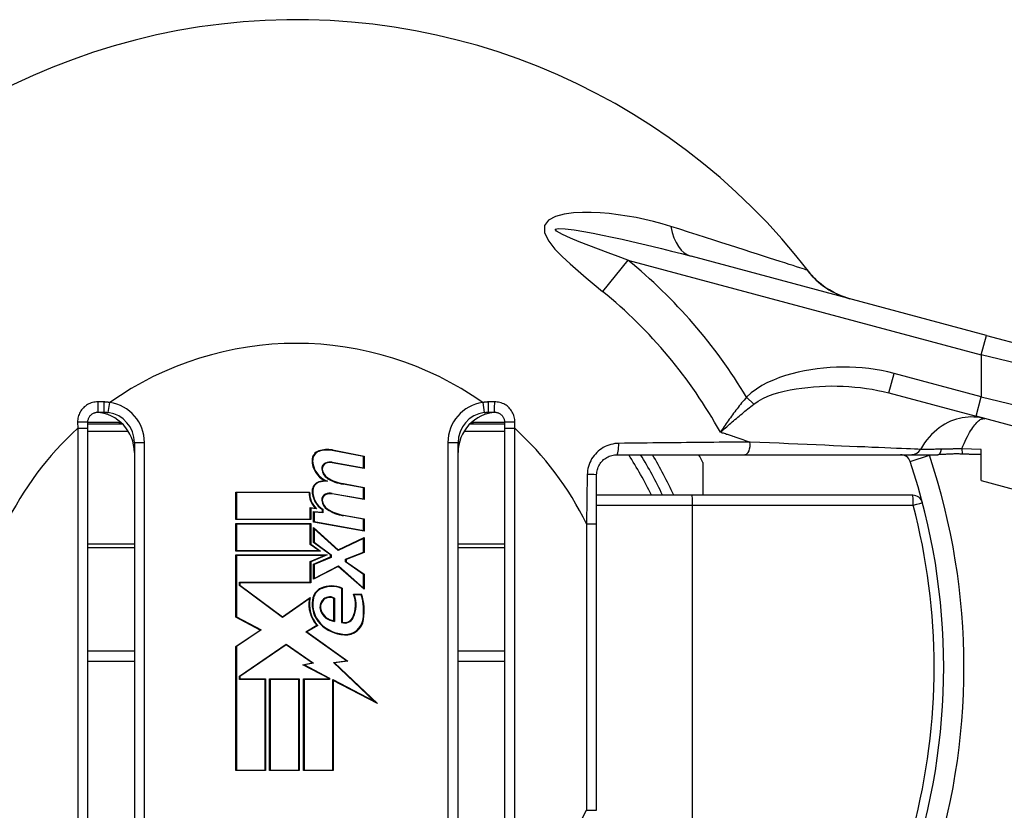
# Model space of a CAD drawing. Header units: inches. Extents: x 0 to 400, y -11 to 260.
# Tile 36 of 61: x 70.15 to 71.57, y 220.84 to 221.97. Entities that reach past the tile are written whole.
import ezdxf

# ---------------------------------------------------------------- set-up
doc = ezdxf.new("R2010")
doc.units = ezdxf.units.IN
doc.header["$LTSCALE"] = 24.005935
doc.header["$MEASUREMENT"] = 0
doc.layers.add('Visible Edges(ANSI)', color=7, linetype='Continuous', lineweight=25)
doc.layers.add('Visible Tangent Edges(ANSI)', color=7, linetype='Continuous', lineweight=25)

msp = doc.modelspace()

# ---------------------------------------------------------------- linework, layer by layer
at = {"layer": 'Visible Edges(ANSI)'}
for p, q in [((71.5441, 221.518), (71.1195, 221.6318)), ((71.5441, 221.518), (71.7291, 221.4684)), ((71.4037, 221.4352), (71.529, 221.4016)), ((70.2669, 221.4075), (70.2756, 221.4075)), ((70.8281, 221.4075), (70.8369, 221.4075)), ((70.2523, 221.3844), (70.2523, 221.393)), ((70.3026, 221.3901), (70.2523, 221.3901)), ((70.8514, 221.3901), (70.8011, 221.3901)), ((70.8514, 221.393), (70.8514, 221.3844)), ((71.7141, 221.352), (71.529, 221.4016)), ((70.2523, 220.7357), (70.2523, 221.3844)), ((70.8514, 221.3844), (70.8514, 220.7357)), ((70.3192, 221.3639), (70.3192, 220.7939)), ((70.7845, 220.7939), (70.7845, 221.3639)), ((70.6488, 221.3437), (70.6037, 221.3525)), ((70.6038, 221.3533), (70.6496, 221.3444)), ((71.5363, 221.3093), (71.5363, 221.354)), ((70.6496, 221.3268), (70.6035, 221.3349)), ((70.6037, 221.3357), (70.6488, 221.3277)), ((70.6488, 221.3277), (70.6488, 221.3437)), ((70.6496, 221.3444), (70.6496, 221.3268)), ((71.0128, 221.3464), (71.1967, 221.3464)), ((71.1364, 221.3351), (71.1364, 221.2883)), ((71.1967, 221.3464), (71.4368, 221.3464)), ((71.4368, 221.3464), (71.4743, 221.3464)), ((70.6196, 221.3048), (70.6496, 221.2995)), ((70.9837, 221.2469), (70.9837, 221.3174)), ((70.465, 221.2927), (70.5711, 221.2927)), ((70.465, 221.2531), (70.465, 221.2927)), ((70.5703, 221.2919), (70.4658, 221.2919)), ((70.4658, 221.2919), (70.4658, 221.2539)), ((70.6037, 221.2908), (70.6488, 221.2829)), ((70.6488, 221.2989), (70.6194, 221.304)), ((70.6488, 221.2829), (70.6488, 221.2989)), ((70.6496, 221.2995), (70.6496, 221.2819)), ((70.6496, 221.2819), (70.6035, 221.29)), ((71.1208, 221.2883), (70.9837, 221.2883)), ((71.4379, 221.2883), (71.1208, 221.2883)), ((70.5721, 221.2539), (70.5721, 221.2704)), ((70.5721, 221.2704), (70.579, 221.2698)), ((70.5729, 221.2695), (70.5729, 221.2531)), ((70.5811, 221.2688), (70.5729, 221.2695)), ((70.5767, 221.2647), (70.5895, 221.2636)), ((70.5767, 221.2495), (70.5767, 221.2647)), ((70.5903, 221.2627), (70.5775, 221.2638)), ((70.5775, 221.2638), (70.5775, 221.2502)), ((70.5895, 221.2636), (70.5895, 221.2675)), ((70.5903, 221.2679), (70.5903, 221.2627)), ((70.5729, 221.2531), (70.465, 221.2531)), ((70.4658, 221.2539), (70.5721, 221.2539)), ((70.6496, 221.2367), (70.5767, 221.2495)), ((70.5775, 221.2502), (70.6488, 221.2376)), ((70.6488, 221.2536), (70.6194, 221.2588)), ((70.6196, 221.2596), (70.6496, 221.2543)), ((70.6488, 221.2376), (70.6488, 221.2536)), ((70.6496, 221.2543), (70.6496, 221.2367)), ((70.465, 221.2475), (70.5729, 221.2475)), ((70.465, 221.2079), (70.465, 221.2475)), ((70.5721, 221.2467), (70.4658, 221.2467)), ((70.4658, 221.2467), (70.4658, 221.2087)), ((70.5721, 221.2175), (70.5721, 221.2467)), ((70.5729, 221.2475), (70.5729, 221.2179)), ((70.5767, 221.2419), (70.6121, 221.2095)), ((70.5767, 221.2201), (70.5767, 221.2419)), ((70.612, 221.2085), (70.5775, 221.2401)), ((70.5775, 221.2401), (70.5775, 221.2205)), ((70.9837, 220.8353), (70.9837, 221.2469)), ((70.6012, 221.2023), (70.5767, 221.2201)), ((70.5775, 221.2205), (70.602, 221.2027)), ((70.6488, 221.2262), (70.612, 221.2085)), ((70.6121, 221.2095), (70.6496, 221.2275)), ((70.6488, 221.2064), (70.6488, 221.2262)), ((70.6496, 221.2275), (70.6496, 221.2059)), ((70.5867, 221.2079), (70.465, 221.2079)), ((70.4658, 221.2087), (70.5843, 221.2087)), ((70.5843, 221.2087), (70.5721, 221.2175)), ((70.5729, 221.2179), (70.5867, 221.2079)), ((70.6228, 221.1964), (70.6488, 221.2064)), ((70.6496, 221.2059), (70.6236, 221.1958)), ((70.465, 221.2023), (70.5965, 221.2023)), ((70.465, 221.113), (70.465, 221.2023)), ((70.5926, 221.2015), (70.4658, 221.2015)), ((70.4658, 221.2015), (70.4658, 221.1135)), ((70.5721, 221.1928), (70.5926, 221.2015)), ((70.5721, 221.163), (70.5721, 221.1928)), ((70.5965, 221.2023), (70.5729, 221.1922)), ((70.5729, 221.1922), (70.5729, 221.1622)), ((70.5767, 221.189), (70.6012, 221.1995)), ((70.602, 221.1989), (70.5775, 221.1885)), ((70.6012, 221.1995), (70.6012, 221.2023)), ((70.602, 221.2027), (70.602, 221.1989)), ((70.6228, 221.1922), (70.6228, 221.1964)), ((70.6488, 221.1742), (70.6228, 221.1922)), ((70.6236, 221.1958), (70.6236, 221.1926)), ((70.6236, 221.1926), (70.6496, 221.1746)), ((70.5767, 221.1674), (70.5767, 221.189)), ((70.6123, 221.1858), (70.5767, 221.1674)), ((70.5775, 221.1885), (70.5775, 221.1687)), ((70.5775, 221.1687), (70.6125, 221.1868)), ((70.6496, 221.153), (70.6123, 221.1858)), ((70.6125, 221.1868), (70.6488, 221.1548)), ((70.4702, 221.1586), (70.4702, 221.163)), ((70.4702, 221.163), (70.5721, 221.163)), ((70.6488, 221.1548), (70.6488, 221.1742)), ((70.6496, 221.1746), (70.6496, 221.153)), ((70.5321, 221.1124), (70.4702, 221.1586)), ((70.471, 221.1622), (70.471, 221.159)), ((70.5729, 221.1622), (70.471, 221.1622)), ((70.471, 221.159), (70.5321, 221.1134)), ((70.6172, 221.1052), (70.6172, 221.1541)), ((70.618, 221.1546), (70.618, 221.1058)), ((70.5321, 221.1134), (70.5719, 221.141)), ((70.5707, 221.1392), (70.5321, 221.1124)), ((70.6059, 221.1078), (70.6059, 221.1398)), ((70.6067, 221.1403), (70.6067, 221.1069)), ((70.634, 221.1458), (70.646, 221.1458)), ((70.6454, 221.145), (70.6351, 221.145)), ((70.4999, 221.0944), (70.465, 221.113)), ((70.4658, 221.1135), (70.5014, 221.0945)), ((70.465, 221.0709), (70.4999, 221.0944)), ((70.5014, 221.0945), (70.4658, 221.0705)), ((70.5658, 221.0918), (70.5815, 221.1012)), ((70.5827, 221.101), (70.5673, 221.0918)), ((70.624, 221.0503), (70.5658, 221.0918)), ((70.5673, 221.0918), (70.6261, 221.0498)), ((70.2523, 221.0643), (70.3192, 221.0643)), ((70.465, 220.8924), (70.465, 221.0709)), ((70.4658, 221.0705), (70.4658, 220.8932)), ((70.4702, 221.0281), (70.5375, 221.0743)), ((70.5375, 221.0733), (70.471, 221.0277)), ((70.5375, 221.0743), (70.5769, 221.0467)), ((70.5749, 221.0471), (70.5375, 221.0733)), ((70.7845, 221.0643), (70.8514, 221.0643)), ((70.6054, 221.0477), (70.624, 221.0503)), ((70.6261, 221.0498), (70.6071, 221.0472)), ((70.5615, 221.0445), (70.5749, 221.0471)), ((70.5991, 221.0249), (70.5615, 221.0445)), ((70.5769, 221.0467), (70.5639, 221.0442)), ((70.5639, 221.0442), (70.5999, 221.0254)), ((70.6641, 220.992), (70.6054, 221.0477)), ((70.6071, 221.0472), (70.6688, 220.9887)), ((70.4702, 221.0233), (70.4702, 221.0281)), ((70.5071, 221.0233), (70.4702, 221.0233)), ((70.471, 221.0277), (70.471, 221.0241)), ((70.471, 221.0241), (70.5079, 221.0241)), ((70.5071, 220.8932), (70.5071, 221.0233)), ((70.5079, 221.0241), (70.5079, 220.8924)), ((70.5135, 221.0241), (70.5563, 221.0241)), ((70.5135, 220.8924), (70.5135, 221.0241)), ((70.5555, 221.0233), (70.5143, 221.0233)), ((70.5143, 221.0233), (70.5143, 220.8932)), ((70.5555, 220.8932), (70.5555, 221.0233)), ((70.5563, 221.0241), (70.5563, 220.8924)), ((70.5623, 221.0241), (70.5991, 221.0241)), ((70.5623, 220.8924), (70.5623, 221.0241)), ((70.5999, 221.0233), (70.5631, 221.0233)), ((70.5631, 221.0233), (70.5631, 220.8932)), ((70.5991, 221.0241), (70.5991, 221.0249)), ((70.5999, 221.0254), (70.5999, 221.0233)), ((70.6043, 220.8932), (70.6043, 221.0231)), ((70.6043, 221.0231), (70.6641, 220.992)), ((70.6051, 221.0218), (70.6051, 220.8924)), ((70.6688, 220.9887), (70.6051, 221.0218)), ((70.5079, 220.8924), (70.465, 220.8924)), ((70.4658, 220.8932), (70.5071, 220.8932)), ((70.5563, 220.8924), (70.5135, 220.8924)), ((70.5143, 220.8932), (70.5555, 220.8932)), ((70.6051, 220.8924), (70.5623, 220.8924)), ((70.5631, 220.8932), (70.6043, 220.8932))]:
    msp.add_line(p, q, dxfattribs=at)
at = {"layer": 'Visible Edges(ANSI)', "flags": 128}
for points in [[(71.3478, 221.5706), (71.3353, 221.5747), (71.3256, 221.5791), (71.3182, 221.5832), (71.3123, 221.587), (71.3041, 221.5933), (71.2987, 221.5982), (71.2951, 221.6018), (71.2927, 221.6046), (71.2899, 221.608)], [(70.2523, 221.393), (70.2524, 221.3939), (70.2524, 221.3949), (70.2526, 221.3958), (70.2528, 221.3967), (70.2531, 221.3976), (70.2534, 221.3985), (70.2538, 221.3994), (70.2543, 221.4002), (70.2548, 221.401), (70.2553, 221.4018), (70.2559, 221.4026), (70.2566, 221.4033), (70.2573, 221.4039), (70.258, 221.4045), (70.2588, 221.4051), (70.2596, 221.4056), (70.2604, 221.406), (70.2613, 221.4064), (70.2622, 221.4067), (70.2631, 221.407), (70.264, 221.4072), (70.265, 221.4074), (70.2659, 221.4075), (70.2669, 221.4075)], [(70.2756, 221.4075), (70.2758, 221.4075), (70.2761, 221.4075), (70.2764, 221.4075), (70.2766, 221.4075), (70.2769, 221.4075), (70.2771, 221.4075), (70.2774, 221.4075), (70.2777, 221.4075), (70.2779, 221.4075), (70.2782, 221.4074), (70.2784, 221.4074), (70.2787, 221.4074), (70.279, 221.4074), (70.2792, 221.4074), (70.2795, 221.4073), (70.2797, 221.4073), (70.28, 221.4073), (70.2803, 221.4073), (70.2805, 221.4072), (70.2808, 221.4072), (70.281, 221.4072), (70.2813, 221.4071), (70.2815, 221.4071), (70.2818, 221.4071)], [(70.8219, 221.4071), (70.8222, 221.4071), (70.8224, 221.4071), (70.8227, 221.4072), (70.823, 221.4072), (70.8232, 221.4072), (70.8235, 221.4073), (70.8237, 221.4073), (70.824, 221.4073), (70.8243, 221.4073), (70.8245, 221.4074), (70.8248, 221.4074), (70.825, 221.4074), (70.8253, 221.4074), (70.8255, 221.4074), (70.8258, 221.4075), (70.8261, 221.4075), (70.8263, 221.4075), (70.8266, 221.4075), (70.8268, 221.4075), (70.8271, 221.4075), (70.8274, 221.4075), (70.8276, 221.4075), (70.8279, 221.4075), (70.8281, 221.4075)], [(70.8369, 221.4075), (70.8378, 221.4075), (70.8388, 221.4074), (70.8397, 221.4072), (70.8406, 221.407), (70.8415, 221.4067), (70.8424, 221.4064), (70.8433, 221.406), (70.8441, 221.4056), (70.845, 221.4051), (70.8457, 221.4045), (70.8465, 221.4039), (70.8472, 221.4033), (70.8478, 221.4026), (70.8484, 221.4018), (70.849, 221.401), (70.8495, 221.4002), (70.8499, 221.3994), (70.8503, 221.3985), (70.8506, 221.3976), (70.8509, 221.3967), (70.8511, 221.3958), (70.8513, 221.3949), (70.8514, 221.3939), (70.8514, 221.393)], [(71.5094, 221.3473), (71.5079, 221.3474), (71.5063, 221.3474), (71.5048, 221.3475), (71.5033, 221.3475), (71.5017, 221.3475), (71.5001, 221.3475), (71.4986, 221.3475), (71.4971, 221.3475), (71.4955, 221.3474), (71.4939, 221.3474), (71.4924, 221.3473), (71.4909, 221.3472), (71.4895, 221.3471), (71.488, 221.347), (71.4866, 221.347), (71.4852, 221.3469), (71.4838, 221.3468), (71.4824, 221.3467), (71.481, 221.3466), (71.4797, 221.3466), (71.4783, 221.3465), (71.477, 221.3465), (71.4756, 221.3465), (71.4743, 221.3464)], [(71.5363, 221.3465), (71.5352, 221.3465), (71.5341, 221.3466), (71.533, 221.3466), (71.5319, 221.3466), (71.5308, 221.3466), (71.5297, 221.3466), (71.5286, 221.3467), (71.5275, 221.3467), (71.5264, 221.3467), (71.5252, 221.3468), (71.5241, 221.3468), (71.523, 221.3468), (71.5219, 221.3469), (71.5208, 221.3469), (71.5196, 221.3469), (71.5185, 221.347), (71.5174, 221.347), (71.5162, 221.3471), (71.5151, 221.3471), (71.514, 221.3471), (71.5128, 221.3472), (71.5117, 221.3472), (71.5106, 221.3473), (71.5094, 221.3473)], [(70.9837, 221.3174), (70.9838, 221.3193), (70.984, 221.3212), (70.9843, 221.3231), (70.9847, 221.325), (70.9853, 221.3268), (70.986, 221.3286), (70.9868, 221.3303), (70.9877, 221.332), (70.9887, 221.3336), (70.9898, 221.3352), (70.991, 221.3366), (70.9924, 221.338), (70.9937, 221.3393), (70.9952, 221.3405), (70.9968, 221.3416), (70.9984, 221.3426), (71, 221.3435), (71.0018, 221.3443), (71.0035, 221.3449), (71.0053, 221.3455), (71.0072, 221.3459), (71.0091, 221.3462), (71.0109, 221.3464), (71.0128, 221.3464)]]:
    msp.add_lwpolyline(points, dxfattribs=at)
at = {"layer": 'Visible Edges(ANSI)'}
for centre, radius, start, end in [((70.5519, 221.0411), 0.9306, 37.5315, 159.6397), ((70.261, 221.3494), 0.0582, 0, 86.1753), ((70.2756, 221.3639), 0.0436, 0, 81.818), ((70.8427, 221.3494), 0.0582, 93.8247, 180), ((70.8281, 221.3639), 0.0436, 98.182, 180), ((70.5888, 221.3387), 0.014, 108.4749, 179.6788), ((70.5888, 221.3387), 0.0132, 108.4749, 179.6788), ((70.5965, 221.3155), 0.0384, 79, 108.4749), ((70.5965, 221.3155), 0.0376, 79, 108.4749), ((70.6075, 221.3386), 0.0328, 179.6788, 243.9514), ((70.6075, 221.3386), 0.032, 179.6788, 250.8135), ((70.5973, 221.3264), 0.00881, 113.548, 186.1032), ((70.5973, 221.3264), 0.00801, 113.548, 186.1032), ((70.6007, 221.3187), 0.0172, 80.0082, 113.548), ((70.6007, 221.3187), 0.0164, 79.9917, 113.548), ((70.5519, 221.0411), 0.5816, 25.1507, 31.6682), ((70.5519, 221.0411), 0.6543, 26.7049, 27.8181), ((71.4206, 221.3319), 0.0145, 18.5094, 90), ((70.5519, 221.0411), 0.9306, 341.4906, 18.5094), ((70.6061, 221.3274), 0.0176, 186.1032, 237.6315), ((70.6061, 221.3274), 0.0168, 186.1032, 237.6098), ((70.5883, 221.2946), 0.0135, 106.9927, 179.4777), ((70.5883, 221.2946), 0.0127, 106.9927, 179.4777), ((70.5956, 221.2708), 0.0384, 93.6164, 106.9927), ((70.5956, 221.2708), 0.0376, 87.777, 106.9927), ((70.6294, 221.3661), 0.0629, 238.5527, 260.8206), ((70.6294, 221.3661), 0.0621, 238.5587, 260.8259), ((70.6031, 221.2921), 0.0328, 180.2225, 222.7325), ((70.6031, 221.2921), 0.032, 178.7947, 226.5861), ((70.6068, 221.2944), 0.032, 179.4777, 237.4115), ((70.6068, 221.2944), 0.0312, 179.4777, 238.2123), ((70.6007, 221.2739), 0.0172, 80, 113.557), ((70.6007, 221.2739), 0.0164, 80, 113.557), ((70.5973, 221.2816), 0.00881, 113.557, 186.0294), ((70.6061, 221.2825), 0.0176, 186.0294, 237.6009), ((70.5973, 221.2816), 0.00801, 113.557, 186.0294), ((70.6061, 221.2825), 0.0168, 186.0294, 237.6009), ((71.4379, 221.2737), 0.0145, 14.7125, 90), ((70.6303, 221.3207), 0.0629, 237.6009, 260), ((70.6303, 221.3207), 0.0621, 237.6009, 260), ((70.5957, 221.1361), 0.0203, 113.8447, 175.0803), ((70.5957, 221.1361), 0.0195, 113.8447, 175.1758), ((70.6027, 221.1202), 0.0376, 66.1557, 113.8447), ((70.6027, 221.1202), 0.0368, 66.9646, 113.8447), ((70.6148, 221.1312), 0.0448, 169.659, 221.9136), ((70.6148, 221.1312), 0.044, 167.0782, 223.179), ((70.6148, 221.1312), 0.0399, 170.4089, 224.1684), ((70.6148, 221.1312), 0.0391, 170.3607, 224.1684), ((70.6013, 221.1274), 0.0154, 141.1551, 199.3363), ((70.6013, 221.1274), 0.0146, 141.1551, 199.3363), ((70.5999, 221.1286), 0.0135, 59.4509, 141.1551), ((70.5999, 221.1286), 0.0127, 61.4919, 141.1551), ((70.5961, 221.1301), 0.041, 334.6783, 22.5611), ((70.5961, 221.1301), 0.0418, 334.6783, 20.9242), ((70.5686, 221.1217), 0.0802, 351.5605, 16.9142), ((70.5686, 221.1217), 0.081, 351.5605, 17.3344), ((70.6087, 221.13), 0.0232, 199.3363, 265.2772), ((70.6087, 221.13), 0.0224, 199.3363, 263.041), ((70.6216, 221.1181), 0.0136, 250.9897, 334.6783), ((70.6216, 221.1181), 0.0128, 253.5253, 334.6783), ((70.6227, 221.1136), 0.0255, 266.5648, 351.5605), ((70.6227, 221.1136), 0.0263, 266.5648, 351.5605), ((70.6243, 221.1404), 0.0531, 224.1684, 266.5648), ((70.6243, 221.1404), 0.0523, 224.1684, 266.5648)]:
    msp.add_arc(centre, radius, start, end, dxfattribs=at)
at = {"layer": 'Visible Tangent Edges(ANSI)'}
for p, q in [((71.0287, 221.626), (70.9921, 221.5811)), ((71.0287, 221.626), (71.5365, 221.4899)), ((71.5365, 221.4899), (71.5441, 221.518)), ((71.7422, 221.4403), (71.5365, 221.4899)), ((71.5365, 221.4899), (71.5365, 221.4297)), ((71.4037, 221.4352), (71.4112, 221.4633)), ((71.5365, 221.4297), (71.4112, 221.4633)), ((70.2755, 221.4222), (70.2667, 221.4223)), ((70.2818, 221.4071), (70.2839, 221.4215)), ((70.8199, 221.4215), (70.8219, 221.4071)), ((70.8371, 221.4223), (70.8282, 221.4222)), ((71.2094, 221.419), (71.1991, 221.4291)), ((71.529, 221.4016), (71.5365, 221.4297)), ((71.5365, 221.4297), (71.7422, 221.3801)), ((70.2376, 221.3931), (70.2378, 221.3844)), ((70.2523, 221.3931), (70.2974, 221.3931)), ((70.2974, 221.3928), (70.2974, 221.3901)), ((70.8063, 221.3931), (70.8514, 221.3931)), ((70.8063, 221.3901), (70.8063, 221.3928)), ((70.866, 221.3844), (70.8661, 221.3931)), ((70.2378, 221.3844), (70.2378, 220.7357)), ((70.2378, 221.3844), (70.2523, 221.3844)), ((70.2523, 221.3801), (70.3104, 221.3801)), ((70.7933, 221.3801), (70.8514, 221.3801)), ((70.8514, 221.3844), (70.866, 221.3844)), ((70.866, 220.7357), (70.866, 221.3844)), ((70.3192, 221.3639), (70.3337, 221.3639)), ((70.3337, 220.7939), (70.3337, 221.3639)), ((70.77, 221.3639), (70.77, 220.7939)), ((70.77, 221.3639), (70.7845, 221.3639)), ((71.1957, 221.3674), (71.2041, 221.3646)), ((71.5363, 221.354), (71.5084, 221.355)), ((71.4344, 221.3365), (71.4619, 221.3457)), ((70.9701, 221.318), (70.9692, 221.2469)), ((71.5363, 221.3093), (72.2095, 221.1289)), ((70.9837, 221.2737), (71.1215, 221.2737)), ((71.1215, 221.2737), (71.4387, 221.2737)), ((71.1215, 220.8084), (71.1215, 221.2737)), ((70.9692, 221.2469), (70.9837, 221.2469)), ((70.9692, 221.2469), (70.9692, 220.8353)), ((70.3192, 221.2178), (70.2523, 221.2178)), ((70.2523, 221.2132), (70.3192, 221.2132)), ((70.8514, 221.2178), (70.7845, 221.2178)), ((70.7845, 221.2132), (70.8514, 221.2132)), ((70.2523, 221.0498), (70.3192, 221.0498)), ((70.7845, 221.0498), (70.8514, 221.0498)), ((70.9692, 220.8353), (70.9837, 220.8353))]:
    msp.add_line(p, q, dxfattribs=at)
at = {"layer": 'Visible Tangent Edges(ANSI)', "flags": 128}
for points in [[(71.0903, 221.6744), (71.078, 221.6781), (71.0656, 221.6815), (71.053, 221.6845), (71.0403, 221.6872), (71.0275, 221.6895), (71.0146, 221.6914), (71.0018, 221.693), (70.9889, 221.6941), (70.976, 221.6947), (70.9632, 221.6947), (70.9504, 221.6941), (70.9371, 221.6923), (70.9245, 221.6888), (70.9144, 221.6834), (70.9086, 221.6757), (70.9088, 221.6653), (70.915, 221.6533), (70.9237, 221.642), (70.9341, 221.6312), (70.9454, 221.6208), (70.957, 221.6107), (70.9686, 221.6007), (70.9803, 221.5909), (70.9921, 221.5811)], [(71.2862, 221.6117), (71.2845, 221.6122), (71.2822, 221.613), (71.2792, 221.6139), (71.2755, 221.6151), (71.2711, 221.6165), (71.2661, 221.6182), (71.2605, 221.62), (71.2543, 221.622), (71.2474, 221.6242), (71.24, 221.6266), (71.2321, 221.6291), (71.2237, 221.6318), (71.2148, 221.6347), (71.2054, 221.6377), (71.1955, 221.6409), (71.1852, 221.6442), (71.1745, 221.6476), (71.1634, 221.6512), (71.152, 221.6548), (71.1402, 221.6586), (71.1281, 221.6624), (71.1158, 221.6664), (71.1032, 221.6704), (71.0903, 221.6744)], [(71.0287, 221.626), (71.0145, 221.6312), (71.0004, 221.6365), (70.9864, 221.6417), (70.9725, 221.6471), (70.9587, 221.6524), (70.9459, 221.6577), (70.9347, 221.6628), (70.9262, 221.6676), (70.9241, 221.6707), (70.9289, 221.6717), (70.9386, 221.6712), (70.9513, 221.6696), (70.9651, 221.6673), (70.9787, 221.6648), (70.9923, 221.6621), (71.0062, 221.6592), (71.0203, 221.6561), (71.0344, 221.6529), (71.0486, 221.6496), (71.0628, 221.6462), (71.0771, 221.6427), (71.0913, 221.6392), (71.1054, 221.6355), (71.1195, 221.6318)], [(71.2899, 221.608), (71.2897, 221.6083), (71.2895, 221.6085), (71.2893, 221.6088), (71.2891, 221.609), (71.2889, 221.6093), (71.2887, 221.6095), (71.2885, 221.6097), (71.2883, 221.6099), (71.2882, 221.6101), (71.288, 221.6102), (71.2878, 221.6104), (71.2877, 221.6106), (71.2875, 221.6107), (71.2874, 221.6109), (71.2872, 221.611), (71.2871, 221.6111), (71.287, 221.6112), (71.2868, 221.6113), (71.2867, 221.6114), (71.2866, 221.6115), (71.2865, 221.6116), (71.2864, 221.6116), (71.2863, 221.6117), (71.2862, 221.6117)], [(71.4112, 221.4633), (71.4022, 221.4655), (71.3931, 221.4674), (71.384, 221.469), (71.3748, 221.4703), (71.3655, 221.4712), (71.3562, 221.4719), (71.3469, 221.4723), (71.3376, 221.4724), (71.3283, 221.4722), (71.3191, 221.4717), (71.3098, 221.4709), (71.3006, 221.4699), (71.2914, 221.4685), (71.2823, 221.4669), (71.2733, 221.4649), (71.2643, 221.4626), (71.2553, 221.4601), (71.2464, 221.4572), (71.2377, 221.4538), (71.2292, 221.45), (71.221, 221.4457), (71.2132, 221.4408), (71.2059, 221.4353), (71.1991, 221.4291)], [(71.2094, 221.419), (71.2156, 221.4233), (71.2224, 221.4271), (71.2297, 221.4304), (71.2373, 221.4333), (71.2453, 221.4357), (71.2534, 221.4377), (71.2618, 221.4395), (71.2702, 221.441), (71.2786, 221.4422), (71.287, 221.4432), (71.2954, 221.4441), (71.3039, 221.4446), (71.3124, 221.445), (71.3209, 221.4452), (71.3294, 221.4451), (71.3378, 221.4449), (71.3463, 221.4444), (71.3547, 221.4437), (71.363, 221.4429), (71.3713, 221.4418), (71.3796, 221.4405), (71.3877, 221.4389), (71.3957, 221.4372), (71.4037, 221.4352)], [(70.2667, 221.4223), (70.2647, 221.4223), (70.2628, 221.4221), (70.2609, 221.4218), (70.259, 221.4214), (70.2572, 221.4209), (70.2554, 221.4202), (70.2537, 221.4195), (70.252, 221.4186), (70.2504, 221.4176), (70.2488, 221.4164), (70.2473, 221.4152), (70.246, 221.4139), (70.2447, 221.4125), (70.2434, 221.4111), (70.2423, 221.4095), (70.2413, 221.4078), (70.2405, 221.4061), (70.2397, 221.4044), (70.2391, 221.4026), (70.2385, 221.4008), (70.2381, 221.3989), (70.2378, 221.397), (70.2377, 221.3951), (70.2376, 221.3931)], [(70.2839, 221.4215), (70.2835, 221.4215), (70.2832, 221.4216), (70.2828, 221.4216), (70.2825, 221.4217), (70.2821, 221.4217), (70.2818, 221.4218), (70.2814, 221.4218), (70.2811, 221.4218), (70.2807, 221.4219), (70.2804, 221.4219), (70.28, 221.4219), (70.2797, 221.422), (70.2793, 221.422), (70.279, 221.422), (70.2786, 221.4221), (70.2783, 221.4221), (70.2779, 221.4221), (70.2776, 221.4221), (70.2772, 221.4221), (70.2769, 221.4222), (70.2765, 221.4222), (70.2762, 221.4222), (70.2758, 221.4222), (70.2755, 221.4222)], [(70.8282, 221.4222), (70.8279, 221.4222), (70.8275, 221.4222), (70.8272, 221.4222), (70.8268, 221.4222), (70.8265, 221.4221), (70.8261, 221.4221), (70.8258, 221.4221), (70.8254, 221.4221), (70.8251, 221.4221), (70.8247, 221.422), (70.8244, 221.422), (70.824, 221.422), (70.8237, 221.4219), (70.8233, 221.4219), (70.823, 221.4219), (70.8226, 221.4218), (70.8223, 221.4218), (70.8219, 221.4218), (70.8216, 221.4217), (70.8213, 221.4217), (70.8209, 221.4216), (70.8206, 221.4216), (70.8202, 221.4215), (70.8199, 221.4215)], [(70.8661, 221.3931), (70.8661, 221.3951), (70.8659, 221.397), (70.8656, 221.3989), (70.8652, 221.4008), (70.8647, 221.4026), (70.864, 221.4044), (70.8633, 221.4061), (70.8624, 221.4078), (70.8614, 221.4095), (70.8603, 221.4111), (70.8591, 221.4125), (70.8578, 221.4139), (70.8564, 221.4152), (70.8549, 221.4165), (70.8534, 221.4176), (70.8517, 221.4186), (70.8501, 221.4195), (70.8483, 221.4202), (70.8465, 221.4209), (70.8447, 221.4214), (70.8428, 221.4218), (70.8409, 221.4221), (70.839, 221.4223), (70.8371, 221.4223)], [(71.1991, 221.4291), (71.1974, 221.427), (71.1956, 221.425), (71.1939, 221.4229), (71.1921, 221.4208), (71.1904, 221.4187), (71.1887, 221.4166), (71.1871, 221.4145), (71.1854, 221.4124), (71.1838, 221.4103), (71.1822, 221.4081), (71.1806, 221.406), (71.179, 221.4039), (71.1774, 221.4017), (71.1759, 221.3996), (71.1743, 221.3975), (71.1728, 221.3953), (71.1713, 221.3932), (71.1699, 221.3911), (71.1684, 221.389), (71.167, 221.3869), (71.1656, 221.3848), (71.1642, 221.3827), (71.1628, 221.3806), (71.1615, 221.3786)], [(71.1615, 221.3786), (71.1633, 221.3802), (71.1651, 221.3818), (71.167, 221.3834), (71.1688, 221.3851), (71.1707, 221.3867), (71.1727, 221.3884), (71.1746, 221.3901), (71.1765, 221.3918), (71.1785, 221.3935), (71.1805, 221.3952), (71.1825, 221.3969), (71.1845, 221.3986), (71.1865, 221.4003), (71.1885, 221.402), (71.1905, 221.4037), (71.1926, 221.4054), (71.1947, 221.4071), (71.1967, 221.4088), (71.1988, 221.4105), (71.2009, 221.4122), (71.203, 221.4139), (71.2051, 221.4156), (71.2073, 221.4173), (71.2094, 221.419)], [(71.5417, 221.3982), (71.5378, 221.3991), (71.5338, 221.3999), (71.5298, 221.4004), (71.5257, 221.4006), (71.5216, 221.4007), (71.5175, 221.4005), (71.5133, 221.4001), (71.5091, 221.3994), (71.505, 221.3985), (71.5008, 221.3974), (71.4966, 221.396), (71.4924, 221.3944), (71.4883, 221.3925), (71.4842, 221.3903), (71.4802, 221.3879), (71.4762, 221.3852), (71.4724, 221.3823), (71.4686, 221.379), (71.465, 221.3755), (71.4615, 221.3718), (71.4581, 221.3677), (71.4549, 221.3634), (71.452, 221.3589), (71.4493, 221.3541)], [(71.5084, 221.355), (71.5101, 221.3589), (71.5117, 221.3626), (71.5133, 221.3661), (71.5149, 221.3694), (71.5165, 221.3725), (71.5181, 221.3754), (71.5196, 221.3782), (71.5212, 221.3808), (71.5227, 221.3832), (71.5242, 221.3854), (71.5257, 221.3874), (71.5271, 221.3893), (71.5286, 221.391), (71.5299, 221.3925), (71.5313, 221.3938), (71.5326, 221.395), (71.5339, 221.396), (71.5351, 221.3968), (71.5363, 221.3974), (71.5375, 221.3979), (71.5386, 221.3982), (71.5397, 221.3984), (71.5407, 221.3984), (71.5417, 221.3982)], [(71.1957, 221.3674), (71.1943, 221.3678), (71.1929, 221.3683), (71.1915, 221.3687), (71.1901, 221.3692), (71.1887, 221.3697), (71.1872, 221.3701), (71.1858, 221.3706), (71.1844, 221.3711), (71.183, 221.3715), (71.1816, 221.372), (71.1801, 221.3724), (71.1787, 221.3729), (71.1773, 221.3734), (71.1759, 221.3739), (71.1744, 221.3743), (71.173, 221.3748), (71.1716, 221.3753), (71.1701, 221.3757), (71.1687, 221.3762), (71.1672, 221.3767), (71.1658, 221.3772), (71.1643, 221.3776), (71.1629, 221.3781), (71.1615, 221.3786)], [(71.0154, 221.3627), (71.0125, 221.3626), (71.0096, 221.3623), (71.0067, 221.3618), (71.0039, 221.3611), (71.0011, 221.3602), (70.9983, 221.3592), (70.9957, 221.358), (70.9931, 221.3566), (70.9906, 221.3551), (70.9882, 221.3534), (70.9859, 221.3515), (70.9838, 221.3495), (70.9818, 221.3474), (70.9799, 221.3452), (70.9781, 221.3428), (70.9765, 221.3403), (70.9751, 221.3377), (70.9738, 221.3351), (70.9728, 221.3323), (70.9719, 221.3295), (70.9711, 221.3267), (70.9706, 221.3238), (70.9703, 221.3209), (70.9701, 221.318)], [(71.2041, 221.3646), (71.1969, 221.3646), (71.1896, 221.3645), (71.1822, 221.3645), (71.1748, 221.3644), (71.1673, 221.3643), (71.1597, 221.3643), (71.1521, 221.3642), (71.1444, 221.3641), (71.1366, 221.364), (71.1288, 221.364), (71.1209, 221.3639), (71.113, 221.3638), (71.105, 221.3637), (71.097, 221.3637), (71.0889, 221.3636), (71.0809, 221.3635), (71.0727, 221.3634), (71.0646, 221.3633), (71.0564, 221.3632), (71.0482, 221.3631), (71.04, 221.363), (71.0318, 221.3629), (71.0236, 221.3628), (71.0154, 221.3627)], [(71.4493, 221.3541), (71.4452, 221.3542), (71.4405, 221.3544), (71.435, 221.3547), (71.4288, 221.3549), (71.422, 221.3552), (71.4146, 221.3555), (71.4066, 221.3559), (71.3979, 221.3562), (71.3888, 221.3566), (71.3791, 221.357), (71.3689, 221.3575), (71.3583, 221.3579), (71.3473, 221.3584), (71.3358, 221.3589), (71.3239, 221.3594), (71.3117, 221.36), (71.2991, 221.3605), (71.2862, 221.3611), (71.273, 221.3616), (71.2596, 221.3622), (71.246, 221.3628), (71.2322, 221.3634), (71.2182, 221.364), (71.2041, 221.3646)], [(71.4794, 221.3543), (71.4775, 221.3543), (71.4757, 221.3543), (71.4739, 221.3542), (71.4722, 221.3542), (71.4705, 221.3542), (71.4688, 221.3541), (71.4672, 221.3541), (71.4656, 221.3541), (71.4641, 221.3541), (71.4627, 221.3541), (71.4613, 221.3541), (71.4599, 221.354), (71.4587, 221.354), (71.4575, 221.354), (71.4563, 221.354), (71.4553, 221.354), (71.4542, 221.354), (71.4533, 221.354), (71.4525, 221.354), (71.4517, 221.354), (71.4509, 221.354), (71.4503, 221.354), (71.4498, 221.3541), (71.4493, 221.3541)], [(71.5084, 221.355), (71.5072, 221.355), (71.506, 221.355), (71.5047, 221.3549), (71.5035, 221.3549), (71.5023, 221.3548), (71.501, 221.3548), (71.4998, 221.3548), (71.4986, 221.3547), (71.4973, 221.3547), (71.4961, 221.3547), (71.4949, 221.3546), (71.4936, 221.3546), (71.4924, 221.3546), (71.4912, 221.3546), (71.49, 221.3545), (71.4888, 221.3545), (71.4876, 221.3545), (71.4864, 221.3545), (71.4852, 221.3544), (71.484, 221.3544), (71.4828, 221.3544), (71.4817, 221.3544), (71.4805, 221.3543), (71.4794, 221.3543)]]:
    msp.add_lwpolyline(points, dxfattribs=at)
at = {"layer": 'Visible Tangent Edges(ANSI)'}
for centre, radius, start, end in [((70.5519, 221.0411), 0.7546, 30.9402, 50.8129), ((70.5519, 221.0411), 0.6968, 28.9712, 50.8129), ((70.5519, 221.0411), 0.4653, 54.8331, 125.1669), ((70.2756, 221.3639), 0.0582, 0, 81.818), ((70.8281, 221.3639), 0.0582, 98.182, 180), ((70.3265, 221.3928), 0.0291, 179.5, 180), ((70.7773, 221.3928), 0.0291, 0, 0.5), ((70.5519, 221.0411), 0.4653, 132.4542, 153.9942), ((70.5519, 221.0411), 0.4653, 26.2497, 47.5458), ((70.5519, 221.0411), 0.5671, 25.8424, 32.579), ((70.5519, 221.0411), 0.5962, 24.4963, 30.8102), ((71.4206, 221.3319), 0.0436, 18.5094, 19.4712), ((70.5519, 221.0411), 0.9597, 341.4906, 18.5094), ((70.5526, 221.0411), 0.9161, 345.2875, 14.7125), ((70.5519, 221.0411), 0.4653, 206.0058, 333.7503)]:
    msp.add_arc(centre, radius, start, end, dxfattribs=at)
for centre, major_axis, ratio, start_param, end_param in [((71.1496, 221.7441), (-0.0301, -0.1124), 0.479095, 5.502885, 6.283185), ((71.3779, 221.683), (-0.0301, -0.1124), 0.996014, 5.63287, 6.283185), ((70.2669, 221.4221), (0, -0.0145), 0.013916, 4.69379, 6.283185), ((70.2756, 221.4221), (0, -0.0145), 0.006897, 4.702879, 6.283185), ((70.8281, 221.4221), (0, -0.0145), 0.006897, 0, 1.580307), ((70.8369, 221.4221), (0, -0.0145), 0.013916, 0, 1.589396), ((70.2378, 221.393), (0.0145, 0), 0.010533, 0, 1.580197), ((70.3265, 221.393), (-0.0291, 0), 0.5, 6.170624, 6.274459), ((70.2974, 221.3932), (-0.0145, 0.0001), 0.008726, 1.570872, 1.708328), ((70.2974, 221.393), (-0.0145, 0), 0.008727, 1.570796, 1.726924), ((70.8063, 221.393), (-0.0145, 0), 0.008727, 1.414669, 1.570796), ((70.8063, 221.3932), (-0.0145, -0.0001), 0.008726, 1.433265, 1.57072), ((70.7773, 221.393), (0.0291, 0), 0.5, 0.008727, 0.112561), ((70.866, 221.393), (-0.0145, 0), 0.010533, 4.702988, 6.283185), ((71.0128, 221.361), (0, -0.0145), 0.175836, 0, 1.692227), ((71.1967, 221.361), (0, -0.0145), 0.522562, 0, 1.824446), ((71.4368, 221.361), (0, -0.0145), 0.975069, 0, 1.075411), ((71.4743, 221.361), (0, -0.0145), 0.39505, 0, 1.094555), ((71.51, 221.361), (0, -0.0145), 0.120075, 5.133684, 5.931805), ((70.9692, 221.3174), (0.0145, 0), 0.043172, 0, 1.505676), ((71.1208, 221.2737), (0, 0.0145), 0.052336, 4.712389, 6.283185), ((71.4379, 221.2737), (0, 0.0145), 0.052336, 4.712389, 6.283185), ((71.4379, 221.2737), (0.0141, 0.0037), 0.013309, 4.763031, 6.283185)]:
    msp.add_ellipse(centre, major_axis=major_axis, ratio=ratio, start_param=start_param, end_param=end_param, dxfattribs=at)

doc.saveas('drawing.dxf')
